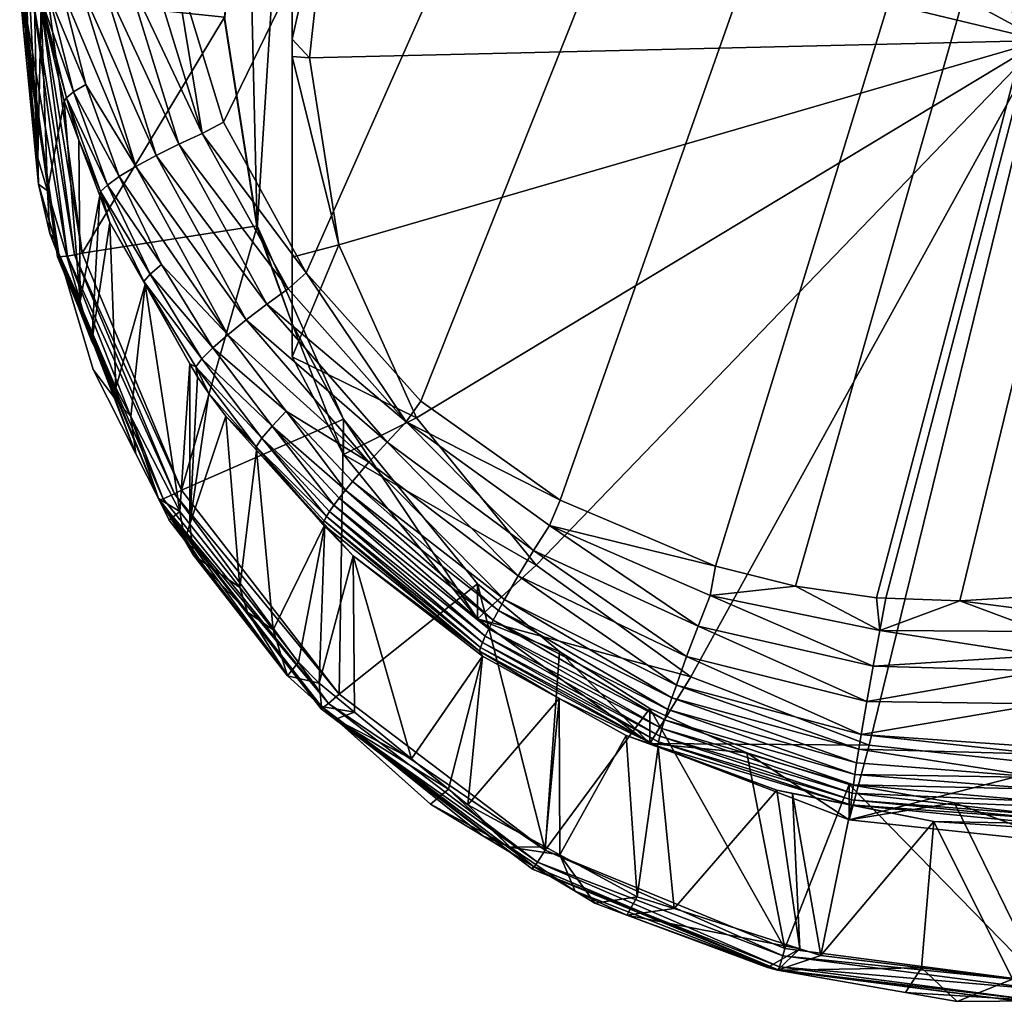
# Model space of a CAD drawing. Extents: x -0.025 to 0.07, y -0.229 to 0.026.
# Tile 1 of 256: x -0.015 to -0.001, y -0.229 to -0.215. Entities that reach past the tile are written whole.
import ezdxf

# ---------------------------------------------------------------- set-up
doc = ezdxf.new("R2010")
doc.units = 0
doc.layers.add('mesh', color=7, linetype='CONTINUOUS')

msp = doc.modelspace()

# ---------------------------------------------------------------- meshes
at = {"layer": 'mesh'}
mesh = msp.add_polyface(dxfattribs=at)
corners = [(-0.014947, -0.211585, 0.153922), (-0.014947, -0.165101, 0.146975), (-0.014918, -0.165052, 0.147306), (-0.013855, -0.211322, 0.155683), (-0.014022, -0.211339, 0.15557), (-0.013753, -0.164831, 0.148785), (-0.014947, -0.167394, 0.13114), (-0.014945, -0.213807, 0.138002), (-0.014927, -0.21319, 0.13772), (-0.013392, -0.167683, 0.129212), (-0.013269, -0.206641, 0.135083), (-0.013281, -0.167685, 0.129199), (-0.013353, -0.206831, 0.135133), (-0.012947, -0.211289, 0.1559), (-0.01328, -0.211295, 0.155861), (-0.013282, -0.16481, 0.148925), (-0.013389, -0.164815, 0.148893), (-0.01375, -0.211316, 0.155722), (-0.013414, -0.211298, 0.155845), (-0.014519, -0.211404, 0.155133), (-0.014524, -0.16492, 0.148191), (-0.014176, -0.164868, 0.148535), (-0.014169, -0.211353, 0.155471), (-0.01461, -0.211423, 0.155007), (-0.014743, -0.164974, 0.14783), (-0.014886, -0.165036, 0.147412), (-0.014927, -0.211544, 0.154199), (-0.011957, -0.216211, 0.156636), (-0.012696, -0.213796, 0.156275), (0.013053, -0.164806, 0.148953), (-0.012947, -0.16769, 0.129162), (-0.008801, -0.201672, 0.134255), (-0.005477, -0.199933, 0.133994), (-0.011604, -0.204151, 0.134626), (-0.012947, -0.205907, 0.134889), (-0.001827, -0.199037, 0.13386), (0.001934, -0.199037, 0.13386), (-0.01451, -0.167579, 0.129907), (-0.014498, -0.210211, 0.13634), (-0.014343, -0.209683, 0.136056), (-0.014919, -0.212991, 0.137639), (-0.014909, -0.167443, 0.13081), (-0.014749, -0.167522, 0.130282), (-0.014897, -0.16746, 0.1307), (-0.014743, -0.211574, 0.136959), (-0.014862, -0.212511, 0.137406), (-0.014205, -0.209211, 0.135859), (-0.01414, -0.208929, 0.13581), (-0.014175, -0.167627, 0.129582), (-0.014059, -0.208737, 0.135672), (-0.013913, -0.208266, 0.135487), (-0.013723, -0.2078, 0.135337), (-0.013814, -0.167661, 0.129358), (-0.013906, -0.208092, 0.135465), (-0.013071, -0.206436, 0.134951), (-0.013519, -0.207337, 0.135202), (-0.001803, -0.199241, 0.133847), (0.001909, -0.199241, 0.133847), (0.001896, -0.199354, 0.133801), (-0.00179, -0.199354, 0.133801)]
mesh.append_faces([[corners[k] for k in face] for face in [(0, 1, 2, 2), (3, 4, 5, 5), (6, 1, 0, 0), (7, 8, 6, 6), (9, 10, 11, 11), (9, 12, 10, 10), (13, 14, 15, 15), (16, 17, 5, 5), (18, 17, 16, 16), (19, 20, 21, 21), (5, 22, 21, 21), (20, 23, 24, 24), (25, 26, 2, 2), (24, 26, 25, 25), (27, 28, 29, 29), (30, 31, 32, 32), (30, 33, 31, 31), (34, 33, 30, 30), (30, 35, 36, 36), (32, 35, 30, 30), (37, 38, 39, 39), (40, 41, 6, 6), (37, 42, 38, 38), (43, 44, 42, 42), (41, 45, 43, 43), (37, 46, 47, 47), (39, 46, 37, 37), (47, 48, 37, 37), (49, 48, 47, 47), (49, 50, 48, 48), (48, 51, 52, 52), (48, 53, 51, 51), (50, 53, 48, 48), (34, 30, 11, 11), (11, 54, 34, 34), (11, 10, 54, 54), (52, 12, 9, 9), (52, 55, 12, 12), (51, 55, 52, 52), (35, 56, 57, 57), (32, 56, 35, 35), (56, 58, 57, 57), (56, 59, 58, 58)]])
mesh = msp.add_polyface(dxfattribs=at)
corners = [(-0.001793, -0.202665, 0.133386), (-0.003325, -0.203004, 0.133437), (-0.003325, -0.203519, 0.129989), (-0.00023, -0.203043, 0.129917), (-0.004799, -0.203538, 0.133517), (-0.00619, -0.204772, 0.130176), (-0.00023, -0.202527, 0.133366), (0.000053, -0.202524, 0.133365), (0.000053, -0.215014, 0.130977), (-0.002973, -0.204812, 0.129452), (-0.00554, -0.205935, 0.12962), (-0.0002, -0.204385, 0.129388), (0.013053, -0.164806, 0.148953), (-0.003562, -0.223014, 0.157652), (-0.004737, -0.222722, 0.157609), (-0.007018, -0.221753, 0.157464), (-0.009063, -0.220302, 0.157247), (-0.010743, -0.21842, 0.156966), (-0.011957, -0.216211, 0.156636), (-0.003802, -0.200102, 0.133514), (-0.001767, -0.199585, 0.133519), (-0.005301, -0.20045, 0.133651), (0.000053, -0.199493, 0.13342), (0.001874, -0.199585, 0.133519), (-0.005477, -0.199933, 0.133994), (-0.005405, -0.200126, 0.13398), (-0.001803, -0.199241, 0.133847), (-0.00179, -0.199354, 0.133801), (-0.005367, -0.200232, 0.133932), (-0.001772, -0.19953, 0.133632), (0.001878, -0.19953, 0.133632), (-0.005314, -0.2004, 0.133762), (-0.003827, -0.200018, 0.133411), (-0.007442, -0.201499, 0.133633), (-0.003721, -0.20047, 0.133064), (0.000053, -0.199856, 0.133008), (-0.003751, -0.200352, 0.133083), (0.000053, -0.199978, 0.132991), (0.000053, -0.199742, 0.133055), (-0.003779, -0.200241, 0.13313), (0.000053, -0.199565, 0.133224), (-0.003817, -0.200069, 0.133299), (-0.007237, -0.20191, 0.13328)]
mesh.append_faces([[corners[k] for k in face] for face in [(0, 1, 2, 2), (3, 0, 2, 2), (4, 2, 1, 1), (4, 5, 2, 2), (3, 6, 0, 0), (3, 7, 6, 6), (8, 9, 10, 10), (8, 11, 9, 9), (10, 2, 5, 5), (9, 2, 10, 10), (9, 3, 2, 2), (11, 3, 9, 9), (12, 13, 14, 14), (12, 15, 16, 16), (12, 17, 18, 18), (19, 20, 21, 21), (22, 23, 20, 20), (24, 25, 26, 26), (25, 27, 26, 26), (25, 28, 27, 27), (27, 29, 30, 30), (28, 29, 27, 27), (28, 31, 29, 29), (29, 20, 23, 23), (31, 20, 29, 29), (31, 21, 20, 20), (20, 32, 22, 22), (20, 19, 32, 32), (21, 32, 19, 19), (21, 33, 32, 32), (34, 35, 36, 36), (37, 35, 34, 34), (36, 38, 39, 39), (35, 38, 36, 36), (39, 40, 41, 41), (38, 40, 39, 39), (41, 22, 32, 32), (40, 22, 41, 41), (37, 6, 7, 7), (34, 6, 37, 37), (34, 0, 6, 6), (34, 1, 0, 0), (42, 1, 34, 34), (42, 4, 1, 1)]])
mesh = msp.add_polyface(dxfattribs=at)
corners = [(-0.001152, -0.223231, 0.157685), (-0.002239, -0.223191, 0.157679), (0.013053, -0.164806, 0.148953), (0.002346, -0.223191, 0.157679), (0.001259, -0.223231, 0.157685), (0.014837, -0.211451, 0.154817), (0.01471, -0.211424, 0.155001), (0.014883, -0.164982, 0.147773), (0.015053, -0.213952, 0.138084), (0.015053, -0.165101, 0.146975), (0.015053, -0.167394, 0.13114), (0.015053, -0.211585, 0.153922), (0.01338, -0.20662, 0.135066), (0.013386, -0.167684, 0.129205), (0.013053, -0.16769, 0.129162), (0.014617, -0.167574, 0.129934), (0.014622, -0.210161, 0.136311), (0.014785, -0.167542, 0.130151), (0.014467, -0.167603, 0.129741), (0.014606, -0.210047, 0.136257), (0.014272, -0.167626, 0.129593), (0.015051, -0.213751, 0.138001), (0.015009, -0.167443, 0.130811), (0.00912, -0.220337, 0.157252), (0.007125, -0.221753, 0.157464), (0.012049, -0.216237, 0.15664), (0.01085, -0.21842, 0.156966), (0.013053, -0.211289, 0.1559), (0.012798, -0.213811, 0.156277), (-0.004737, -0.222722, 0.157609), (-0.007018, -0.221753, 0.157464), (0.004757, -0.222743, 0.157612), (0.003669, -0.223014, 0.157652), (-0.009063, -0.220302, 0.157247), (-0.010743, -0.21842, 0.156966), (0.014899, -0.211476, 0.15465), (0.014993, -0.165036, 0.147412), (0.015014, -0.211536, 0.154252), (0.015025, -0.165052, 0.147306), (0.014999, -0.211516, 0.154382), (0.014615, -0.164917, 0.148206), (0.014454, -0.211376, 0.155319), (0.014283, -0.164868, 0.148535), (0.01462, -0.211404, 0.155131), (0.0142, -0.211343, 0.155542), (0.01386, -0.164831, 0.148785), (0.011711, -0.204151, 0.134626), (0.008908, -0.201672, 0.134255), (0.013053, -0.205907, 0.134889), (0.005583, -0.199933, 0.133994), (0.001934, -0.199037, 0.13386), (0.013264, -0.206367, 0.135003), (0.013476, -0.206829, 0.135117), (0.013888, -0.207759, 0.135361), (0.014184, -0.208703, 0.135731), (0.013571, -0.16768, 0.129229), (0.013854, -0.167663, 0.129345), (0.014053, -0.16765, 0.129427), (0.014249, -0.208908, 0.135811), (0.014482, -0.209652, 0.136102), (0.014686, -0.210599, 0.136516), (0.014868, -0.167512, 0.130349), (0.015022, -0.212928, 0.137605), (0.014985, -0.167471, 0.130628), (0.014826, -0.211573, 0.136971), (0.014961, -0.212511, 0.13741), (-0.001827, -0.199037, 0.13386), (0.001909, -0.199241, 0.133847)]
mesh.append_faces([[corners[k] for k in face] for face in [(0, 1, 2, 2), (3, 4, 2, 2), (5, 6, 7, 7), (8, 9, 10, 10), (8, 11, 9, 9), (12, 13, 14, 14), (15, 16, 17, 17), (18, 19, 15, 15), (18, 20, 19, 19), (21, 10, 22, 22), (23, 24, 2, 2), (25, 26, 2, 2), (27, 28, 2, 2), (29, 30, 2, 2), (31, 32, 2, 2), (33, 34, 2, 2), (35, 7, 36, 36), (37, 38, 9, 9), (37, 36, 38, 38), (39, 35, 36, 36), (40, 41, 42, 42), (7, 43, 40, 40), (42, 44, 45, 45), (41, 44, 42, 42), (46, 14, 47, 47), (46, 48, 14, 14), (14, 49, 47, 47), (14, 50, 49, 49), (14, 48, 51, 51), (12, 14, 51, 51), (52, 13, 12, 12), (20, 53, 54, 54), (53, 13, 52, 52), (53, 55, 13, 13), (53, 56, 55, 55), (53, 57, 56, 56), (20, 57, 53, 53), (20, 58, 59, 59), (54, 58, 20, 20), (17, 60, 61, 61), (62, 22, 63, 63), (61, 62, 63, 63), (64, 65, 61, 61), (66, 67, 50, 50)]])
mesh = msp.add_polyface(dxfattribs=at)
corners = [(0.013053, -0.164806, 0.148953), (-0.002374, -0.223186, 0.157678), (-0.003562, -0.223014, 0.157652), (-0.002239, -0.223191, 0.157679), (0.000053, -0.223157, 0.157674), (-0.001152, -0.223231, 0.157685), (0.001259, -0.223231, 0.157685), (0.003924, -0.200069, 0.133299), (0.003933, -0.200018, 0.133411), (0.000053, -0.199565, 0.133224), (0.007549, -0.201499, 0.133633), (0.002885, -0.203374, 0.129967), (0.000053, -0.202524, 0.133365), (-0.00023, -0.203043, 0.129917), (0.002885, -0.202859, 0.133416), (0.005806, -0.204492, 0.130134), (0.004383, -0.203323, 0.133485), (0.000053, -0.215014, 0.130977), (0.005207, -0.205684, 0.129582), (0.00259, -0.204683, 0.129433), (0.007473, -0.207321, 0.129827), (-0.0002, -0.204385, 0.129388), (0.003909, -0.200102, 0.133514), (0.005408, -0.20045, 0.133651), (0.001874, -0.199585, 0.133519), (0.001934, -0.199037, 0.13386), (0.005512, -0.200126, 0.13398), (0.005583, -0.199933, 0.133994), (0.001909, -0.199241, 0.133847), (0.005474, -0.200232, 0.133932), (0.001896, -0.199354, 0.133801), (0.00542, -0.2004, 0.133762), (0.001878, -0.19953, 0.133632), (-0.00179, -0.199354, 0.133801), (-0.001772, -0.19953, 0.133632), (0.000053, -0.199493, 0.13342), (0.003827, -0.20047, 0.133064), (0.003858, -0.200352, 0.133083), (0.000053, -0.199978, 0.132991), (0.007403, -0.201804, 0.1333), (0.000053, -0.199856, 0.133008), (0.003885, -0.200241, 0.13313), (0.000053, -0.199742, 0.133055), (0.007499, -0.201617, 0.133424)]
mesh.append_faces([[corners[k] for k in face] for face in [(0, 1, 2, 2), (0, 3, 1, 1), (0, 4, 5, 5), (0, 6, 4, 4), (7, 8, 9, 9), (7, 10, 8, 8), (11, 12, 13, 13), (11, 14, 12, 12), (15, 14, 11, 11), (15, 16, 14, 14), (17, 18, 19, 19), (17, 20, 18, 18), (21, 11, 13, 13), (19, 11, 21, 21), (19, 15, 11, 11), (18, 15, 19, 19), (22, 23, 24, 24), (25, 26, 27, 27), (25, 28, 26, 26), (28, 29, 26, 26), (28, 30, 29, 29), (30, 31, 29, 29), (30, 32, 31, 31), (33, 32, 30, 30), (32, 23, 31, 31), (32, 24, 23, 23), (34, 24, 32, 32), (8, 24, 35, 35), (8, 22, 24, 24), (23, 22, 8, 8), (36, 37, 38, 38), (36, 39, 37, 37), (38, 37, 40, 40), (37, 41, 40, 40), (37, 39, 41, 41), (40, 41, 42, 42), (41, 7, 42, 42), (41, 43, 7, 7), (42, 7, 9, 9), (9, 8, 35, 35), (14, 36, 38, 38), (14, 16, 36, 36), (38, 12, 14, 14)]])
mesh = msp.add_polyface(dxfattribs=at)
corners = [(-0.011625, -0.219109, 0.156742), (-0.013244, -0.21686, 0.156147), (-0.012946, -0.216699, 0.156385), (-0.012267, -0.216376, 0.156629), (-0.013402, -0.213971, 0.156163), (-0.013035, -0.213883, 0.156256), (-0.012613, -0.216534, 0.156546), (-0.011009, -0.218656, 0.156969), (-0.013756, -0.214069, 0.155992), (-0.011323, -0.218881, 0.156896), (-0.010478, -0.208702, 0.134291), (-0.010947, -0.210164, 0.130982), (-0.010478, -0.209218, 0.13084), (-0.010947, -0.20968, 0.134224), (-0.011608, -0.211591, 0.134724), (-0.011608, -0.211623, 0.134514), (-0.011943, -0.214703, 0.134975), (-0.011943, -0.214672, 0.135186), (-0.011461, -0.217764, 0.135432), (-0.011461, -0.217733, 0.135645), (-0.010947, -0.219166, 0.135642), (-0.010947, -0.212241, 0.131041), (-0.010947, -0.214993, 0.13112), (-0.010947, -0.215246, 0.131189), (-0.010947, -0.218191, 0.131999), (0.000053, -0.215014, 0.130977), (-0.009381, -0.209917, 0.130215), (-0.010393, -0.212506, 0.130602), (-0.007725, -0.207676, 0.12988), (-0.00554, -0.205935, 0.12962), (-0.010694, -0.215265, 0.131014), (-0.010262, -0.218008, 0.131424), (-0.012696, -0.213796, 0.156275), (-0.01328, -0.211295, 0.155861), (-0.012947, -0.211289, 0.1559), (-0.011957, -0.216211, 0.156636), (-0.010743, -0.21842, 0.156966), (-0.013414, -0.211298, 0.155845), (-0.014031, -0.210666, 0.134593), (-0.014528, -0.214399, 0.135152), (-0.014031, -0.218131, 0.135711)]
mesh.append_faces([[corners[k] for k in face] for face in [(0, 1, 2, 2), (3, 4, 5, 5), (3, 6, 4, 4), (7, 6, 3, 3), (6, 2, 8, 8), (9, 2, 6, 6), (10, 11, 12, 12), (10, 13, 11, 11), (14, 13, 10, 10), (14, 15, 13, 13), (14, 16, 15, 15), (17, 16, 14, 14), (17, 18, 16, 16), (19, 18, 17, 17), (18, 15, 16, 16), (18, 13, 15, 15), (20, 13, 18, 18), (21, 11, 13, 13), (13, 22, 21, 21), (13, 23, 22, 22), (20, 23, 13, 13), (20, 24, 23, 23), (25, 26, 27, 27), (25, 28, 26, 26), (29, 28, 25, 25), (25, 30, 31, 31), (27, 30, 25, 25), (27, 26, 11, 11), (30, 23, 31, 31), (30, 22, 23, 23), (27, 22, 30, 30), (27, 21, 22, 22), (11, 21, 27, 27), (23, 24, 31, 31), (26, 12, 11, 11), (32, 33, 34, 34), (32, 5, 33, 33), (32, 3, 5, 5), (3, 35, 36, 36), (32, 35, 3, 3), (5, 37, 33, 33), (38, 14, 10, 10), (39, 17, 14, 14), (40, 19, 17, 17)]])
mesh = msp.add_polyface(dxfattribs=at)
corners = [(-0.013898, -0.208927, 0.13483), (-0.013924, -0.208931, 0.134939), (-0.014047, -0.20942, 0.134904), (-0.014178, -0.209642, 0.135682), (-0.014116, -0.20965, 0.134939), (-0.013887, -0.208928, 0.135357), (-0.013035, -0.213883, 0.156256), (-0.013402, -0.213971, 0.156163), (-0.013414, -0.211298, 0.155845), (-0.014072, -0.21417, 0.155745), (-0.013244, -0.21686, 0.156147), (-0.01433, -0.214268, 0.155436), (-0.012946, -0.216699, 0.156385), (-0.013756, -0.214069, 0.155992), (-0.013976, -0.215659, 0.155644), (-0.013486, -0.217008, 0.155845), (-0.013659, -0.217132, 0.1555), (-0.014259, -0.215853, 0.154931), (-0.014155, -0.215766, 0.155297), (-0.01376, -0.217229, 0.155136), (-0.01303, -0.21844, 0.155694), (-0.014079, -0.216475, 0.154653), (-0.014296, -0.215901, 0.154568), (-0.013771, -0.217288, 0.154774), (-0.013622, -0.21768, 0.154833), (-0.012865, -0.218299, 0.156037), (-0.014022, -0.211339, 0.15557), (-0.013855, -0.211322, 0.155683), (-0.014169, -0.211353, 0.155471), (-0.012613, -0.216534, 0.156546), (-0.014061, -0.218834, 0.138848), (-0.014263, -0.20985, 0.135777), (-0.01375, -0.211316, 0.155722), (-0.014348, -0.211376, 0.155321), (-0.013963, -0.208863, 0.135486), (-0.014291, -0.209781, 0.135895), (-0.013524, -0.208037, 0.134952), (-0.014059, -0.208737, 0.135672), (-0.014337, -0.210379, 0.135048), (-0.014375, -0.210504, 0.135067), (-0.014031, -0.210666, 0.134593), (-0.012677, -0.207125, 0.134098), (-0.014145, -0.210631, 0.134623), (-0.014247, -0.210595, 0.134682), (-0.012844, -0.207007, 0.134232), (-0.014393, -0.210528, 0.134866), (-0.012888, -0.206934, 0.134534), (-0.014528, -0.214399, 0.135152), (-0.011608, -0.211591, 0.134724), (-0.014031, -0.218131, 0.135711), (-0.011943, -0.214672, 0.135186)]
mesh.append_faces([[corners[k] for k in face] for face in [(0, 1, 2, 2), (2, 3, 4, 4), (2, 5, 3, 3), (1, 5, 2, 2), (6, 7, 8, 8), (9, 10, 11, 11), (9, 12, 10, 10), (13, 12, 9, 9), (10, 14, 11, 11), (10, 15, 14, 14), (16, 17, 18, 18), (16, 19, 17, 17), (20, 19, 16, 16), (17, 21, 22, 22), (19, 21, 17, 17), (19, 23, 21, 21), (24, 23, 19, 19), (15, 18, 14, 14), (15, 16, 18, 18), (25, 16, 15, 15), (13, 26, 27, 27), (9, 26, 13, 13), (9, 28, 26, 26), (29, 13, 7, 7), (30, 21, 23, 23), (30, 22, 21, 21), (4, 3, 31, 31), (13, 27, 32, 32), (9, 33, 28, 28), (11, 33, 9, 9), (7, 32, 8, 8), (7, 13, 32, 32), (31, 34, 35, 35), (5, 31, 3, 3), (5, 36, 31, 31), (34, 37, 35, 35), (38, 39, 4, 4), (40, 41, 42, 42), (42, 41, 43, 43), (43, 44, 45, 45), (45, 46, 39, 39), (47, 48, 40, 40), (49, 50, 47, 47)]])
mesh = msp.add_polyface(dxfattribs=at)
corners = [(-0.014889, -0.214851, 0.135718), (-0.014945, -0.213807, 0.138002), (-0.014946, -0.213952, 0.138084), (-0.014903, -0.214402, 0.138157), (-0.01482, -0.215273, 0.138297), (-0.014633, -0.21449, 0.154356), (-0.01462, -0.214434, 0.154719), (-0.014259, -0.215853, 0.154931), (-0.014514, -0.214357, 0.155086), (-0.014839, -0.212988, 0.154502), (-0.014732, -0.212922, 0.154871), (-0.014155, -0.215766, 0.155297), (-0.014296, -0.215901, 0.154568), (-0.01433, -0.214268, 0.155436), (-0.013976, -0.215659, 0.155644), (-0.014866, -0.213044, 0.15414), (-0.014738, -0.214049, 0.15429), (-0.014679, -0.216736, 0.138534), (-0.014537, -0.217219, 0.138606), (-0.014947, -0.211585, 0.153922), (-0.014944, -0.21425, 0.135628), (-0.014937, -0.21344, 0.137821), (-0.014672, -0.217121, 0.136059), (-0.014927, -0.21319, 0.13772), (-0.014894, -0.21282, 0.154106), (-0.01437, -0.218146, 0.136212), (-0.014031, -0.218131, 0.135711), (-0.014646, -0.214394, 0.135187), (-0.014145, -0.218156, 0.135751), (-0.014528, -0.214399, 0.135152), (-0.014145, -0.210631, 0.134623), (-0.014752, -0.214384, 0.135249), (-0.014247, -0.218174, 0.135817), (-0.014247, -0.210595, 0.134682), (-0.014902, -0.214356, 0.13544), (-0.014393, -0.218184, 0.136014), (-0.014393, -0.210528, 0.134866), (-0.014375, -0.210504, 0.135067)]
mesh.append_faces([[corners[k] for k in face] for face in [(0, 1, 2, 2), (0, 3, 4, 4), (2, 3, 0, 0), (5, 6, 7, 7), (8, 9, 10, 10), (8, 6, 9, 9), (11, 6, 8, 8), (11, 7, 6, 6), (7, 12, 5, 5), (13, 8, 10, 10), (14, 8, 13, 13), (14, 11, 8, 8), (6, 15, 9, 9), (6, 16, 15, 15), (5, 16, 6, 6), (17, 4, 15, 15), (18, 5, 12, 12), (17, 5, 18, 18), (17, 16, 5, 5), (15, 16, 17, 17), (2, 19, 3, 3), (1, 20, 21, 21), (0, 20, 1, 1), (22, 17, 18, 18), (22, 4, 17, 17), (0, 4, 22, 22), (1, 21, 23, 23), (4, 24, 15, 15), (3, 24, 4, 4), (25, 0, 22, 22), (20, 0, 25, 25), (26, 27, 28, 28), (29, 27, 26, 26), (29, 30, 27, 27), (28, 31, 32, 32), (27, 31, 28, 28), (27, 33, 31, 31), (32, 34, 35, 35), (31, 34, 32, 32), (31, 36, 34, 34), (35, 20, 25, 25), (34, 20, 35, 35), (34, 37, 20, 20)]])
mesh = msp.add_polyface(dxfattribs=at)
corners = [(-0.005575, -0.225297, 0.155933), (-0.00275, -0.22622, 0.155607), (-0.005587, -0.22536, 0.155708), (-0.006049, -0.225205, 0.155496), (-0.007032, -0.224663, 0.155497), (-0.008202, -0.22397, 0.155699), (-0.008155, -0.224043, 0.155497), (-0.008186, -0.223915, 0.155905), (-0.008158, -0.223842, 0.15611), (-0.005554, -0.225212, 0.156157), (-0.008118, -0.22375, 0.156311), (-0.005524, -0.225104, 0.156376), (-0.008065, -0.22364, 0.156506), (-0.005484, -0.224974, 0.156588), (-0.008, -0.223513, 0.15669), (-0.005436, -0.224823, 0.156788), (-0.007923, -0.223369, 0.156861), (-0.005378, -0.224652, 0.156972), (-0.007835, -0.223211, 0.157014), (-0.00558, -0.225375, 0.155481), (-0.003838, -0.226007, 0.155422), (-0.004991, -0.2236, 0.157568), (-0.007171, -0.222123, 0.157483), (-0.004816, -0.223152, 0.157634), (-0.007406, -0.222493, 0.157418), (-0.005161, -0.224047, 0.157403), (-0.007633, -0.222864, 0.157261), (-0.005312, -0.224464, 0.157138), (-0.009277, -0.220606, 0.157259), (-0.009556, -0.220901, 0.157191), (-0.007023, -0.226953, 0.140064), (-0.008371, -0.226222, 0.139954), (-0.008654, -0.22599, 0.13992), (-0.007025, -0.223974, 0.13658), (-0.008229, -0.223495, 0.132974), (-0.008229, -0.222979, 0.136431), (-0.0057, -0.225323, 0.133247), (-0.0057, -0.224806, 0.136705), (-0.004276, -0.22546, 0.136803), (0.000053, -0.215014, 0.130977), (-0.010262, -0.218008, 0.131424), (-0.009127, -0.220546, 0.131804), (-0.005101, -0.224345, 0.132371), (-0.007367, -0.222707, 0.132127), (-0.007018, -0.221753, 0.157464), (-0.004737, -0.222722, 0.157609), (-0.009063, -0.220302, 0.157247), (-0.007237, -0.226887, 0.137024)]
mesh.append_faces([[corners[k] for k in face] for face in [(0, 1, 2, 2), (2, 3, 4, 4), (5, 4, 6, 6), (5, 2, 4, 4), (7, 2, 5, 5), (7, 0, 2, 2), (8, 0, 7, 7), (8, 9, 0, 0), (10, 9, 8, 8), (10, 11, 9, 9), (12, 11, 10, 10), (12, 13, 11, 11), (14, 13, 12, 12), (14, 15, 13, 13), (16, 15, 14, 14), (16, 17, 15, 15), (18, 17, 16, 16), (2, 19, 3, 3), (2, 20, 19, 19), (21, 22, 23, 23), (21, 24, 22, 22), (25, 24, 21, 21), (25, 26, 24, 24), (27, 26, 25, 25), (24, 28, 22, 22), (26, 29, 24, 24), (27, 18, 26, 26), (27, 17, 18, 18), (3, 30, 4, 4), (4, 31, 6, 6), (31, 32, 6, 6), (33, 34, 35, 35), (33, 36, 34, 34), (37, 36, 33, 33), (38, 36, 37, 37), (39, 40, 41, 41), (42, 34, 36, 36), (43, 34, 42, 42), (22, 44, 45, 45), (28, 46, 44, 44), (23, 22, 45, 45), (22, 28, 44, 44), (47, 33, 35, 35), (37, 33, 47, 47)]])
mesh = msp.add_polyface(dxfattribs=at)
corners = [(-0.002328, -0.223666, 0.157706), (-0.002239, -0.223191, 0.157679), (-0.001152, -0.223231, 0.157685), (-0.002374, -0.223186, 0.157678), (-0.002517, -0.224706, 0.157461), (0.000053, -0.22474, 0.157481), (-0.0026, -0.225189, 0.157173), (0.000053, -0.224256, 0.157613), (-0.002424, -0.224187, 0.157639), (0.000053, -0.224031, 0.157675), (0.000053, -0.223681, 0.157688), (0.000053, -0.223388, 0.157699), (0.000053, -0.223157, 0.157674), (0.000053, -0.225373, 0.157125), (-0.005554, -0.225212, 0.156157), (-0.002743, -0.226148, 0.155853), (-0.005575, -0.225297, 0.155933), (-0.005524, -0.225104, 0.156376), (-0.002732, -0.226051, 0.156099), (-0.005484, -0.224974, 0.156588), (-0.002715, -0.225927, 0.15634), (-0.002694, -0.225778, 0.156572), (-0.005436, -0.224823, 0.156788), (-0.002667, -0.225604, 0.156791), (-0.005378, -0.224652, 0.156972), (-0.00275, -0.22622, 0.155607), (-0.003838, -0.226007, 0.155422), (-0.005587, -0.22536, 0.155708), (-0.003562, -0.223014, 0.157652), (-0.004816, -0.223152, 0.157634), (-0.004991, -0.2236, 0.157568), (-0.005161, -0.224047, 0.157403), (-0.005312, -0.224464, 0.157138), (-0.002636, -0.225407, 0.156992), (0.000053, -0.22582, 0.156695), (-0.004276, -0.22546, 0.136803), (-0.002778, -0.226441, 0.133414), (-0.0057, -0.225323, 0.133247), (0.000053, -0.215014, 0.130977), (-0.005101, -0.224345, 0.132371), (-0.002483, -0.225346, 0.132521), (-0.007367, -0.222707, 0.132127), (-0.009127, -0.220546, 0.131804), (0.000307, -0.225643, 0.132565), (-0.004737, -0.222722, 0.157609), (0.000053, -0.225476, 0.157048)]
mesh.append_faces([[corners[k] for k in face] for face in [(0, 1, 2, 2), (0, 3, 1, 1), (4, 5, 6, 6), (4, 7, 5, 5), (8, 7, 4, 4), (8, 9, 7, 7), (0, 9, 8, 8), (0, 10, 9, 9), (2, 10, 0, 0), (2, 11, 10, 10), (12, 11, 2, 2), (5, 13, 6, 6), (14, 15, 16, 16), (17, 18, 14, 14), (19, 20, 17, 17), (19, 21, 20, 20), (22, 21, 19, 19), (22, 23, 21, 21), (24, 23, 22, 22), (25, 26, 27, 27), (0, 28, 3, 3), (0, 29, 28, 28), (8, 29, 0, 0), (8, 30, 29, 29), (4, 30, 8, 8), (4, 31, 30, 30), (6, 31, 4, 4), (6, 32, 31, 31), (33, 32, 6, 6), (33, 24, 32, 32), (33, 23, 24, 24), (34, 23, 33, 33), (34, 21, 23, 23), (35, 36, 37, 37), (38, 39, 40, 40), (38, 41, 39, 39), (42, 41, 38, 38), (40, 43, 38, 38), (40, 36, 43, 43), (39, 37, 40, 40), (29, 44, 28, 28), (33, 45, 34, 34), (6, 45, 33, 33), (6, 13, 45, 45)]])
mesh = msp.add_polyface(dxfattribs=at)
corners = [(-0.013244, -0.221076, 0.136651), (-0.013871, -0.219838, 0.136466), (-0.013548, -0.220267, 0.138618), (-0.013535, -0.220105, 0.139038), (-0.014506, -0.217842, 0.13648), (-0.013887, -0.219425, 0.138936), (-0.013318, -0.220525, 0.139101), (-0.014061, -0.218834, 0.138848), (-0.014537, -0.217219, 0.138606), (-0.012363, -0.219796, 0.155505), (-0.012449, -0.219752, 0.155125), (-0.013126, -0.218546, 0.15533), (-0.013622, -0.21768, 0.154833), (-0.01376, -0.217229, 0.155136), (-0.013107, -0.21859, 0.154961), (-0.011895, -0.219328, 0.15651), (-0.013486, -0.217008, 0.155845), (-0.013244, -0.21686, 0.156147), (-0.012865, -0.218299, 0.156037), (-0.01303, -0.21844, 0.155694), (-0.012273, -0.21968, 0.155869), (-0.013659, -0.217132, 0.1555), (-0.012115, -0.219522, 0.156213), (-0.013771, -0.217288, 0.154774), (-0.012597, -0.221919, 0.13931), (-0.014296, -0.215901, 0.154568), (-0.012844, -0.221735, 0.136439), (-0.014393, -0.218184, 0.136014), (-0.012899, -0.221751, 0.136548), (-0.014432, -0.217933, 0.13618), (-0.014672, -0.217121, 0.136059), (-0.01437, -0.218146, 0.136212), (-0.012912, -0.221731, 0.136749), (-0.012575, -0.221609, 0.136233), (-0.014145, -0.218156, 0.135751), (-0.012677, -0.221662, 0.136276), (-0.014031, -0.218131, 0.135711), (-0.014247, -0.218174, 0.135817), (-0.011461, -0.217733, 0.135645)]
mesh.append_faces([[corners[k] for k in face] for face in [(0, 1, 2, 2), (3, 4, 5, 5), (3, 2, 4, 4), (6, 2, 3, 3), (6, 0, 2, 2), (4, 7, 5, 5), (4, 8, 7, 7), (9, 10, 11, 11), (11, 12, 13, 13), (11, 14, 12, 12), (10, 14, 11, 11), (15, 16, 17, 17), (15, 18, 16, 16), (19, 11, 13, 13), (20, 11, 19, 19), (20, 9, 11, 11), (18, 19, 21, 21), (22, 19, 18, 18), (23, 5, 7, 7), (12, 5, 23, 23), (12, 3, 5, 5), (14, 3, 12, 12), (14, 6, 3, 3), (24, 6, 14, 14), (8, 25, 7, 7), (26, 27, 28, 28), (4, 29, 30, 30), (4, 31, 29, 29), (2, 31, 4, 4), (2, 1, 31, 31), (32, 0, 6, 6), (30, 8, 4, 4), (31, 30, 29, 29), (32, 31, 0, 0), (31, 1, 0, 0), (33, 34, 35, 35), (36, 34, 33, 33), (34, 37, 35, 35), (35, 37, 26, 26), (37, 27, 26, 26), (28, 31, 32, 32), (27, 31, 28, 28), (33, 38, 36, 36)]])
mesh = msp.add_polyface(dxfattribs=at)
corners = [(-0.011625, -0.219109, 0.156742), (-0.011895, -0.219328, 0.15651), (-0.013244, -0.21686, 0.156147), (-0.009824, -0.221198, 0.157039), (-0.011036, -0.220448, 0.156667), (-0.010064, -0.221478, 0.156804), (-0.010168, -0.221605, 0.156659), (-0.011009, -0.218656, 0.156969), (-0.011323, -0.218881, 0.156896), (-0.012613, -0.216534, 0.156546), (-0.009277, -0.220606, 0.157259), (-0.009556, -0.220901, 0.157191), (-0.012115, -0.219522, 0.156213), (-0.011244, -0.220667, 0.156367), (-0.012865, -0.218299, 0.156037), (-0.011392, -0.220843, 0.15602), (-0.012363, -0.219796, 0.155505), (-0.012273, -0.21968, 0.155869), (-0.011478, -0.22097, 0.15565), (-0.010447, -0.221995, 0.155955), (-0.01303, -0.21844, 0.155694), (-0.010337, -0.221827, 0.156325), (-0.007406, -0.222493, 0.157418), (-0.01147, -0.221018, 0.155269), (-0.011924, -0.220521, 0.155221), (-0.012946, -0.216699, 0.156385), (-0.012597, -0.221919, 0.13931), (-0.013107, -0.21859, 0.154961), (-0.012449, -0.219752, 0.155125), (-0.010195, -0.221083, 0.132614), (-0.010947, -0.219651, 0.1324), (-0.010947, -0.219166, 0.135642), (-0.011461, -0.217733, 0.135645), (-0.011461, -0.217764, 0.135432), (-0.010195, -0.220566, 0.136069), (-0.010947, -0.218191, 0.131999), (-0.009127, -0.220546, 0.131804), (-0.010262, -0.218008, 0.131424), (-0.01217, -0.220187, 0.155182), (-0.012339, -0.219947, 0.155152), (-0.010743, -0.21842, 0.156966), (-0.009063, -0.220302, 0.157247), (-0.012267, -0.216376, 0.156629), (-0.012449, -0.222107, 0.139338), (-0.012575, -0.221609, 0.136233)]
mesh.append_faces([[corners[k] for k in face] for face in [(0, 1, 2, 2), (3, 1, 0, 0), (3, 4, 1, 1), (5, 4, 3, 3), (5, 6, 4, 4), (7, 8, 9, 9), (10, 8, 7, 7), (10, 11, 8, 8), (4, 12, 1, 1), (4, 13, 12, 12), (6, 13, 4, 4), (12, 14, 1, 1), (15, 16, 17, 17), (15, 18, 16, 16), (19, 18, 15, 15), (12, 17, 20, 20), (13, 17, 12, 12), (13, 15, 17, 17), (21, 15, 13, 13), (22, 11, 10, 10), (18, 23, 24, 24), (8, 0, 25, 25), (11, 0, 8, 8), (11, 3, 0, 0), (26, 27, 28, 28), (29, 30, 31, 31), (32, 31, 33, 33), (34, 31, 32, 32), (34, 29, 31, 31), (30, 35, 31, 31), (36, 30, 29, 29), (37, 30, 36, 36), (37, 35, 30, 30), (16, 38, 39, 39), (18, 38, 16, 16), (16, 39, 28, 28), (10, 40, 41, 41), (7, 40, 10, 10), (42, 40, 7, 7), (18, 24, 38, 38), (43, 38, 24, 24), (39, 38, 43, 43), (43, 28, 39, 39), (44, 34, 32, 32)]])
mesh = msp.add_polyface(dxfattribs=at)
corners = [(-0.012398, -0.222561, 0.137094), (-0.012285, -0.222662, 0.136889), (-0.012524, -0.222347, 0.136842), (-0.012449, -0.222107, 0.139338), (-0.012597, -0.221919, 0.13931), (-0.011717, -0.223036, 0.139477), (-0.011606, -0.223397, 0.138736), (-0.012752, -0.222048, 0.136797), (-0.011478, -0.22097, 0.15565), (-0.01048, -0.222057, 0.155764), (-0.010499, -0.222105, 0.155573), (-0.011392, -0.220843, 0.15602), (-0.010399, -0.221918, 0.156143), (-0.010447, -0.221995, 0.155955), (-0.011244, -0.220667, 0.156367), (-0.01026, -0.221723, 0.156498), (-0.010337, -0.221827, 0.156325), (-0.010168, -0.221605, 0.156659), (-0.01147, -0.221018, 0.155269), (-0.010472, -0.22211, 0.155374), (-0.008202, -0.22397, 0.155699), (-0.008186, -0.223915, 0.155905), (-0.008158, -0.223842, 0.15611), (-0.008118, -0.22375, 0.156311), (-0.008065, -0.22364, 0.156506), (-0.008, -0.223513, 0.15669), (-0.010064, -0.221478, 0.156804), (-0.007923, -0.223369, 0.156861), (-0.007835, -0.223211, 0.157014), (-0.009824, -0.221198, 0.157039), (-0.007633, -0.222864, 0.157261), (-0.009556, -0.220901, 0.157191), (-0.011229, -0.223655, 0.13957), (-0.011924, -0.220521, 0.155221), (-0.012449, -0.219752, 0.155125), (-0.010195, -0.220566, 0.136069), (-0.008229, -0.223495, 0.132974), (-0.010195, -0.221083, 0.132614), (-0.008229, -0.222979, 0.136431), (-0.007367, -0.222707, 0.132127), (-0.009127, -0.220546, 0.131804), (-0.012912, -0.221731, 0.136749), (-0.013318, -0.220525, 0.139101), (-0.010052, -0.22257, 0.155419), (-0.010553, -0.224437, 0.139687), (-0.011019, -0.224331, 0.137139), (-0.010257, -0.224596, 0.13668), (-0.012575, -0.221609, 0.136233)]
mesh.append_faces([[corners[k] for k in face] for face in [(0, 1, 2, 2), (3, 2, 4, 4), (3, 0, 2, 2), (5, 0, 3, 3), (5, 6, 0, 0), (2, 7, 4, 4), (8, 9, 10, 10), (11, 12, 13, 13), (14, 15, 16, 16), (17, 15, 14, 14), (13, 9, 8, 8), (16, 12, 11, 11), (10, 18, 8, 8), (10, 19, 18, 18), (9, 20, 10, 10), (13, 21, 9, 9), (12, 22, 13, 13), (16, 23, 12, 12), (15, 24, 16, 16), (17, 25, 15, 15), (26, 27, 17, 17), (26, 28, 27, 27), (29, 28, 26, 26), (30, 29, 31, 31), (30, 28, 29, 29), (32, 18, 19, 19), (5, 18, 32, 32), (5, 33, 18, 18), (3, 33, 5, 5), (4, 34, 3, 3), (35, 36, 37, 37), (38, 36, 35, 35), (39, 37, 36, 36), (40, 37, 39, 39), (4, 41, 42, 42), (4, 7, 41, 41), (43, 19, 10, 10), (10, 20, 43, 43), (43, 44, 19, 19), (2, 1, 41, 41), (41, 7, 2, 2), (1, 45, 41, 41), (46, 35, 47, 47), (46, 38, 35, 35)]])
mesh = msp.add_polyface(dxfattribs=at)
corners = [(-0.007749, -0.226841, 0.138538), (-0.00815, -0.226674, 0.13749), (-0.00892, -0.22621, 0.137421), (-0.010313, -0.224963, 0.137234), (-0.009198, -0.225545, 0.139853), (-0.008654, -0.22599, 0.13992), (-0.010036, -0.22486, 0.13975), (-0.011229, -0.223655, 0.13957), (-0.011606, -0.223397, 0.138736), (-0.011717, -0.223036, 0.139477), (-0.008371, -0.226222, 0.139954), (-0.01048, -0.222057, 0.155764), (-0.008186, -0.223915, 0.155905), (-0.008202, -0.22397, 0.155699), (-0.010447, -0.221995, 0.155955), (-0.008158, -0.223842, 0.15611), (-0.010399, -0.221918, 0.156143), (-0.008118, -0.22375, 0.156311), (-0.010337, -0.221827, 0.156325), (-0.008065, -0.22364, 0.156506), (-0.01026, -0.221723, 0.156498), (-0.008, -0.223513, 0.15669), (-0.010168, -0.221605, 0.156659), (-0.007923, -0.223369, 0.156861), (-0.010472, -0.22211, 0.155374), (-0.010856, -0.224129, 0.139641), (-0.010553, -0.224437, 0.139687), (-0.008155, -0.224043, 0.155497), (-0.010519, -0.224778, 0.137206), (-0.011019, -0.224331, 0.137139), (-0.012398, -0.222561, 0.137094), (-0.012285, -0.222662, 0.136889), (-0.010052, -0.22257, 0.155419), (-0.012912, -0.221731, 0.136749), (-0.007413, -0.227118, 0.137557), (-0.012575, -0.221609, 0.136233), (-0.012677, -0.221662, 0.136276), (-0.010257, -0.224596, 0.13668), (-0.010416, -0.224737, 0.136801), (-0.007237, -0.226887, 0.137024), (-0.012844, -0.221735, 0.136439), (-0.010522, -0.224814, 0.137007), (-0.007349, -0.227064, 0.13715), (-0.012899, -0.221751, 0.136548), (-0.007424, -0.227164, 0.13736), (-0.008229, -0.222979, 0.136431)]
mesh.append_faces([[corners[k] for k in face] for face in [(0, 1, 2, 2), (3, 4, 5, 5), (3, 6, 4, 4), (7, 8, 9, 9), (5, 2, 3, 3), (5, 0, 2, 2), (10, 0, 5, 5), (11, 12, 13, 13), (14, 15, 12, 12), (16, 17, 15, 15), (18, 19, 17, 17), (20, 21, 19, 19), (22, 23, 21, 21), (24, 25, 7, 7), (24, 26, 25, 25), (27, 5, 4, 4), (28, 6, 3, 3), (28, 26, 6, 6), (29, 26, 28, 28), (29, 25, 26, 26), (7, 25, 29, 29), (30, 29, 31, 31), (8, 29, 30, 30), (7, 29, 8, 8), (13, 27, 32, 32), (32, 6, 26, 26), (32, 4, 6, 6), (27, 4, 32, 32), (33, 29, 28, 28), (28, 1, 34, 34), (28, 2, 1, 1), (3, 2, 28, 28), (35, 36, 37, 37), (37, 38, 39, 39), (37, 36, 38, 38), (36, 40, 38, 38), (38, 41, 42, 42), (38, 43, 41, 41), (40, 43, 38, 38), (41, 28, 44, 44), (41, 33, 28, 28), (43, 33, 41, 41), (39, 45, 37, 37)]])
mesh = msp.add_polyface(dxfattribs=at)
corners = [(-0.007749, -0.226841, 0.138538), (-0.007239, -0.226836, 0.140046), (-0.007023, -0.226953, 0.140064), (-0.006039, -0.227838, 0.137665), (-0.005887, -0.227569, 0.140156), (-0.005343, -0.227743, 0.140182), (-0.006507, -0.227664, 0.137638), (-0.006797, -0.227489, 0.137612), (-0.008371, -0.226222, 0.139954), (-0.005575, -0.225297, 0.155933), (-0.002743, -0.226148, 0.155853), (-0.00275, -0.22622, 0.155607), (-0.005554, -0.225212, 0.156157), (-0.002732, -0.226051, 0.156099), (-0.003609, -0.226053, 0.155408), (-0.003838, -0.226007, 0.155422), (-0.006049, -0.225205, 0.155496), (-0.00558, -0.225375, 0.155481), (-0.007032, -0.224663, 0.155497), (-0.003801, -0.228597, 0.137467), (-0.007424, -0.227164, 0.13736), (-0.003817, -0.228642, 0.137581), (-0.002778, -0.225924, 0.136872), (-0.002778, -0.226441, 0.133414), (-0.004276, -0.22546, 0.136803), (-0.002483, -0.225346, 0.132521), (-0.0057, -0.225323, 0.133247), (-0.003974, -0.228608, 0.13778), (-0.003502, -0.228331, 0.140271), (-0.003827, -0.228645, 0.137785), (-0.007413, -0.227118, 0.137557), (-0.00815, -0.226674, 0.13749), (-0.003192, -0.22843, 0.140286), (-0.003721, -0.228328, 0.137239), (-0.007237, -0.226887, 0.137024), (-0.003751, -0.228435, 0.137291), (-0.007349, -0.227064, 0.13715), (-0.010416, -0.224737, 0.136801), (-0.010522, -0.224814, 0.137007), (-0.010519, -0.224778, 0.137206), (-0.0057, -0.224806, 0.136705)]
mesh.append_faces([[corners[k] for k in face] for face in [(0, 1, 2, 2), (3, 4, 5, 5), (6, 4, 3, 3), (6, 2, 4, 4), (7, 2, 6, 6), (7, 0, 2, 2), (8, 1, 0, 0), (9, 10, 11, 11), (12, 13, 10, 10), (11, 14, 15, 15), (16, 4, 2, 2), (17, 4, 16, 16), (17, 5, 4, 4), (15, 5, 17, 17), (18, 1, 8, 8), (2, 1, 18, 18), (7, 6, 3, 3), (19, 20, 21, 21), (22, 23, 24, 24), (25, 26, 23, 23), (27, 28, 29, 29), (3, 28, 27, 27), (3, 5, 28, 28), (30, 0, 7, 7), (30, 31, 0, 0), (15, 28, 5, 5), (14, 28, 15, 15), (32, 28, 14, 14), (29, 3, 27, 27), (29, 7, 3, 3), (30, 7, 29, 29), (33, 34, 35, 35), (34, 36, 35, 35), (34, 37, 36, 36), (35, 36, 19, 19), (36, 20, 19, 19), (36, 38, 20, 20), (21, 30, 29, 29), (20, 30, 21, 21), (20, 39, 30, 30), (33, 40, 34, 34), (33, 24, 40, 40), (22, 24, 33, 33)]])
mesh = msp.add_polyface(dxfattribs=at)
corners = [(-0.00119, -0.229107, 0.137855), (-0.001715, -0.228612, 0.140313), (-0.000381, -0.228775, 0.140338), (-0.001951, -0.228974, 0.137835), (-0.001532, -0.226464, 0.15528), (-0.002744, -0.226224, 0.155355), (-0.00275, -0.22622, 0.155607), (-0.005524, -0.225104, 0.156376), (-0.002715, -0.225927, 0.15634), (-0.002732, -0.226051, 0.156099), (-0.003609, -0.226053, 0.155408), (0.000053, -0.225993, 0.156517), (-0.002694, -0.225778, 0.156572), (0.000053, -0.22582, 0.156695), (0.000053, -0.226172, 0.156206), (0.000053, -0.226366, 0.155871), (-0.002743, -0.226148, 0.155853), (0.000053, -0.226419, 0.155681), (0.000053, -0.226495, 0.155411), (0.000053, -0.226568, 0.15515), (-0.003192, -0.22843, 0.140286), (0.000053, -0.229099, 0.137543), (-0.003817, -0.228642, 0.137581), (0.000053, -0.229146, 0.137657), (-0.003801, -0.228597, 0.137467), (-0.001232, -0.226191, 0.136912), (-0.002778, -0.226441, 0.133414), (-0.002778, -0.225924, 0.136872), (0.000336, -0.226772, 0.133464), (0.000336, -0.226256, 0.136922), (0.000307, -0.225643, 0.132565), (0.000052, -0.229094, 0.137853), (0.000055, -0.228782, 0.140339), (-0.003827, -0.228645, 0.137785), (-0.003502, -0.228331, 0.140271), (0.000053, -0.228819, 0.137313), (-0.003751, -0.228435, 0.137291), (0.000053, -0.228931, 0.137366), (-0.003721, -0.228328, 0.137239)]
mesh.append_faces([[corners[k] for k in face] for face in [(0, 1, 2, 2), (3, 1, 0, 0), (4, 5, 6, 6), (7, 8, 9, 9), (5, 10, 6, 6), (11, 12, 13, 13), (11, 8, 12, 12), (14, 8, 11, 11), (14, 9, 8, 8), (15, 9, 14, 14), (15, 16, 9, 9), (17, 16, 15, 15), (17, 6, 16, 16), (18, 6, 17, 17), (18, 4, 6, 6), (19, 4, 18, 18), (20, 10, 5, 5), (4, 20, 5, 5), (4, 1, 20, 20), (4, 2, 1, 1), (19, 2, 4, 4), (21, 22, 23, 23), (24, 22, 21, 21), (25, 26, 27, 27), (25, 28, 26, 26), (29, 28, 25, 25), (30, 26, 28, 28), (31, 2, 32, 32), (0, 2, 31, 31), (33, 1, 3, 3), (33, 20, 1, 1), (33, 34, 20, 20), (19, 32, 2, 2), (31, 3, 0, 0), (33, 3, 31, 31), (35, 36, 37, 37), (38, 36, 35, 35), (37, 24, 21, 21), (36, 24, 37, 37), (23, 33, 31, 31), (22, 33, 23, 23), (35, 27, 38, 38), (35, 25, 27, 27), (29, 25, 35, 35)]])

doc.saveas('drawing.dxf')
